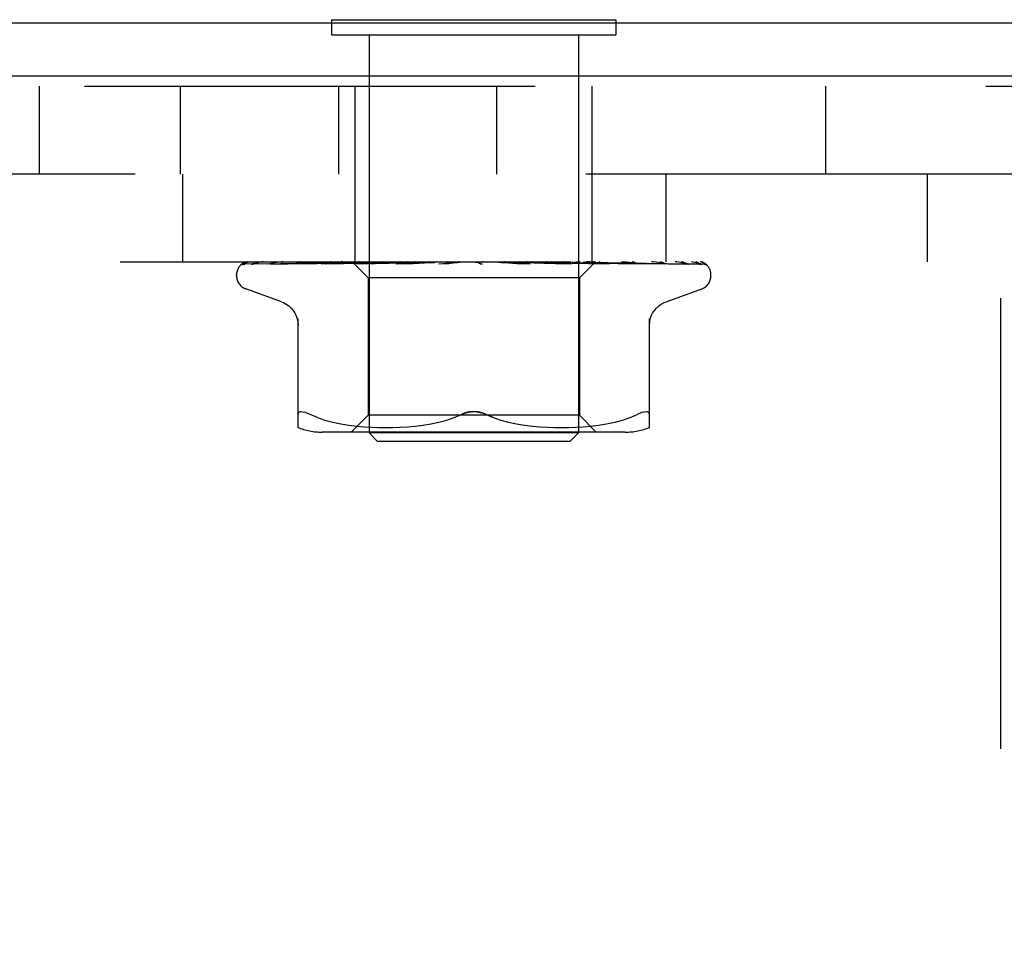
# Model space of a CAD drawing. Header units: inches. Extents: x 0 to 97.1, y 0 to 62.9.
# Tile 10 of 60: x 8.9 to 10.1, y 39.9 to 40.9. Entities that reach past the tile are written whole.
import ezdxf

# ---------------------------------------------------------------- set-up
doc = ezdxf.new("R2010")
doc.units = ezdxf.units.IN
doc.header["$LTSCALE"] = 5.342857
doc.header["$MEASUREMENT"] = 0
doc.linetypes.add('HIDDEN', pattern=[0.2, 0.1, -0.1])
doc.layers.get('0').update_dxf_attribs({"linetype": 'CONTINUOUS'})
doc.layers.add('DEFAULT_2', color=8, linetype='HIDDEN')

msp = doc.modelspace()

# ---------------------------------------------------------------- linework, layer by layer
at = {"color": 3, "linetype": 'Continuous'}
for p, q in [((10.794201, 40.943072), (5.344201, 40.943072)), ((10.794201, 40.880072), (5.342201, 40.880072))]:
    msp.add_line(p, q, dxfattribs=at)
at = {"color": 7, "linetype": 'Continuous'}
for p, q in [((9.280701, 40.947072), (9.280701, 40.943072)), ((9.280701, 40.947072), (9.617701, 40.947072)), ((9.617701, 40.947072), (9.617701, 40.943072))]:
    msp.add_line(p, q, dxfattribs=at)
at = {"layer": 'DEFAULT_2', "color": 8, "linetype": 'HIDDEN'}
for p, q in [((9.280701, 40.943072), (9.280701, 40.929072)), ((9.617701, 40.943072), (9.617701, 40.929072)), ((9.280701, 40.929072), (9.617701, 40.929072)), ((9.325201, 40.929072), (9.325201, 40.457072)), ((9.573201, 40.929072), (9.573201, 40.457072)), ((5.782201, 40.868072), (10.116201, 40.868072)), ((8.934201, 40.764072), (8.934201, 40.868072)), ((9.101701, 40.764072), (9.101701, 40.868072)), ((9.289105, 40.764072), (9.289105, 40.868072)), ((9.308701, 40.660072), (9.308701, 40.868072)), ((9.476701, 40.764072), (9.476701, 40.868072)), ((9.589701, 40.660072), (9.589701, 40.868072)), ((9.866201, 40.868072), (9.866201, 40.764072)), ((10.116201, 40.764072), (5.782201, 40.764072)), ((9.104101, 40.764072), (9.104101, 40.660072)), ((9.676901, 40.764072), (9.676901, 40.660072)), ((9.986901, 40.764072), (9.986901, 40.660072)), ((10.074201, 39.014072), (10.074201, 40.764072)), ((5.824201, 40.660072), (10.074201, 40.660072)), ((9.17757, 40.657429), (9.224111, 40.658103)), ((9.188571, 40.657429), (9.232636, 40.658103)), ((9.205054, 40.65739), (9.205518, 40.657429)), ((9.205512, 40.657429), (9.32183, 40.659285)), ((9.2084, 40.657429), (9.228237, 40.65776)), ((9.223728, 40.658103), (9.288435, 40.659031)), ((9.228237, 40.65776), (9.287787, 40.658738)), ((9.232636, 40.658103), (9.294371, 40.659031)), ((9.232956, 40.657424), (9.233051, 40.65743)), ((9.233046, 40.657429), (9.336304, 40.659286)), ((9.23717, 40.657492), (9.236892, 40.657428)), ((9.236943, 40.657429), (9.290028, 40.65843)), ((9.2553, 40.660072), (9.249639, 40.659452)), ((9.268406, 40.65743), (9.355121, 40.659286)), ((9.268541, 40.657439), (9.268411, 40.65743)), ((9.2757, 40.658209), (9.268549, 40.65744)), ((9.273172, 40.65743), (9.316998, 40.65843)), ((9.283887, 40.659057), (9.2757, 40.658209)), ((9.288317, 40.659031), (9.306361, 40.659285)), ((9.288435, 40.659031), (9.306413, 40.659285)), ((9.290028, 40.65843), (9.336641, 40.659286)), ((9.29402, 40.659031), (9.311632, 40.659285)), ((9.30495, 40.660072), (9.323951, 40.641071)), ((9.306413, 40.659285), (9.306338, 40.659308)), ((9.306362, 40.659285), (9.306389, 40.659308)), ((9.310323, 40.657431), (9.37736, 40.659287)), ((9.310578, 40.657447), (9.310327, 40.657431)), ((9.323112, 40.658645), (9.310584, 40.657447)), ((9.311632, 40.659285), (9.31145, 40.659308)), ((9.311479, 40.659285), (9.311601, 40.659308)), ((9.315792, 40.657431), (9.348773, 40.658431)), ((9.316998, 40.65843), (9.355534, 40.659286)), ((9.32183, 40.659285), (9.321541, 40.659308)), ((9.321581, 40.659285), (9.321787, 40.659308)), ((9.331931, 40.659464), (9.323112, 40.658645)), ((9.330384, 40.660072), (9.336246, 40.659308)), ((9.338661, 40.660072), (9.331931, 40.659464)), ((9.336641, 40.659285), (9.336246, 40.659308)), ((9.336305, 40.659285), (9.336578, 40.659308)), ((9.341697, 40.660072), (9.336578, 40.659308)), ((9.348011, 40.660072), (9.355034, 40.659308)), ((9.348773, 40.658431), (9.377838, 40.659287)), ((9.355534, 40.659286), (9.355034, 40.659308)), ((9.355121, 40.659287), (9.35544, 40.659308)), ((9.361843, 40.660072), (9.35544, 40.659308)), ((9.357573, 40.657451), (9.357308, 40.657434)), ((9.357313, 40.657434), (9.402247, 40.65929)), ((9.357601, 40.657453), (9.371388, 40.658689)), ((9.363305, 40.657435), (9.377349, 40.65811)), ((9.369296, 40.660072), (9.377225, 40.659308)), ((9.371388, 40.658689), (9.377154, 40.6592)), ((9.377154, 40.6592), (9.380103, 40.65946)), ((9.377466, 40.659291), (9.377224, 40.659308)), ((9.377349, 40.65811), (9.390858, 40.658744)), ((9.37736, 40.659287), (9.37769, 40.659308)), ((9.377838, 40.659287), (9.377466, 40.659291)), ((9.385146, 40.660072), (9.37769, 40.659308)), ((9.380103, 40.65946), (9.384304, 40.659828)), ((9.384304, 40.659828), (9.387113, 40.660072)), ((9.390858, 40.658744), (9.402785, 40.659291)), ((9.393469, 40.660072), (9.402017, 40.659308)), ((9.402785, 40.65929), (9.402017, 40.659308)), ((9.402247, 40.65929), (9.402525, 40.659308)), ((9.410764, 40.660072), (9.402525, 40.659308)), ((9.407834, 40.657453), (9.437771, 40.660072)), ((9.414304, 40.657478), (9.419702, 40.658146)), ((9.419656, 40.660072), (9.428515, 40.659308)), ((9.419702, 40.658146), (9.42499, 40.658778)), ((9.42499, 40.658778), (9.429731, 40.659323)), ((9.446911, 40.660072), (9.45576, 40.659308)), ((9.452729, 40.660072), (9.453106, 40.659877)), ((9.45453, 40.659288), (9.45441, 40.659398)), ((9.454615, 40.659212), (9.45453, 40.659288)), ((9.454663, 40.659169), (9.454615, 40.659212)), ((9.454777, 40.65907), (9.454716, 40.659123)), ((9.455481, 40.658532), (9.455496, 40.658522)), ((9.465191, 40.660072), (9.456297, 40.659308)), ((9.474248, 40.660072), (9.482768, 40.659308)), ((9.482386, 40.659297), (9.490753, 40.658751)), ((9.482965, 40.659294), (9.482768, 40.659308)), ((9.482965, 40.659294), (9.516186, 40.657438)), ((9.492034, 40.660072), (9.483291, 40.659308)), ((9.515987, 40.657453), (9.486127, 40.660072)), ((9.490753, 40.658751), (9.5002, 40.658117)), ((9.5002, 40.658117), (9.509984, 40.657443)), ((9.500681, 40.660072), (9.508564, 40.659308)), ((9.508372, 40.659288), (9.509052, 40.659308)), ((9.508372, 40.659288), (9.532284, 40.658433)), ((9.508879, 40.659288), (9.508564, 40.659308)), ((9.508879, 40.659288), (9.56512, 40.657432)), ((9.517328, 40.660072), (9.509053, 40.659308)), ((9.516196, 40.657438), (9.515996, 40.657452)), ((9.525252, 40.660072), (9.532213, 40.659308)), ((9.532096, 40.659286), (9.532651, 40.659308)), ((9.532096, 40.659287), (9.56605, 40.658431)), ((9.532543, 40.659286), (9.532213, 40.659308)), ((9.532284, 40.658433), (9.559368, 40.657432)), ((9.532543, 40.659286), (9.609769, 40.65743)), ((9.540161, 40.660072), (9.532651, 40.659308)), ((9.547257, 40.659063), (9.53591, 40.660072)), ((9.547076, 40.660072), (9.552863, 40.659308)), ((9.564841, 40.65745), (9.547257, 40.659063)), ((9.552786, 40.659285), (9.553233, 40.659308)), ((9.552786, 40.659286), (9.595554, 40.65843)), ((9.553162, 40.659285), (9.552863, 40.659308)), ((9.553162, 40.659286), (9.648581, 40.657429)), ((9.559705, 40.660072), (9.553234, 40.659308)), ((9.565128, 40.657432), (9.564846, 40.657449)), ((9.565361, 40.660072), (9.569765, 40.659308)), ((9.56605, 40.658431), (9.604629, 40.65743)), ((9.569714, 40.659285), (9.570056, 40.659308)), ((9.569714, 40.659286), (9.619749, 40.658429)), ((9.570008, 40.659285), (9.569765, 40.659308)), ((9.570008, 40.659286), (9.68017, 40.657429)), ((9.575256, 40.660072), (9.570056, 40.659308)), ((9.592692, 40.659312), (9.574451, 40.641071)), ((9.582275, 40.659285), (9.58251, 40.659308)), ((9.582275, 40.659285), (9.618685, 40.658738)), ((9.582477, 40.659285), (9.582311, 40.659308)), ((9.589114, 40.659462), (9.582577, 40.660072)), ((9.597601, 40.658643), (9.589114, 40.659462)), ((9.590018, 40.659285), (9.590147, 40.659308)), ((9.590018, 40.659285), (9.607954, 40.659031)), ((9.590121, 40.659285), (9.590045, 40.659308)), ((9.593414, 40.660072), (9.592665, 40.659285)), ((9.592666, 40.659285), (9.631361, 40.658738)), ((9.592671, 40.659291), (9.592689, 40.659308)), ((9.595554, 40.65843), (9.64423, 40.657429)), ((9.609554, 40.657444), (9.597601, 40.658643)), ((9.598941, 40.659031), (9.617914, 40.658738)), ((9.609764, 40.65743), (9.609561, 40.657444)), ((9.618685, 40.658738), (9.638884, 40.658429)), ((9.619749, 40.658429), (9.676763, 40.657429)), ((9.631361, 40.658738), (9.699156, 40.65776)), ((9.638884, 40.658429), (9.7034, 40.657429)), ((9.648535, 40.657434), (9.641895, 40.658204)), ((9.648577, 40.65743), (9.648544, 40.657433)), ((9.648964, 40.658429), (9.671034, 40.658103)), ((9.671034, 40.658103), (9.716243, 40.657429)), ((9.680412, 40.657411), (9.67496, 40.658185)), ((9.676764, 40.65743), (9.676994, 40.657412)), ((9.680165, 40.65743), (9.680277, 40.657425)), ((9.680277, 40.657425), (9.680421, 40.657411)), ((9.725937, 40.655754), (9.725881, 40.655807)), ((9.167951, 40.643575), (9.167951, 40.644405)), ((9.323951, 40.641071), (9.323951, 40.478048)), ((9.574451, 40.641071), (9.323951, 40.641071)), ((9.574451, 40.641071), (9.574451, 40.478048)), ((9.730451, 40.643575), (9.730451, 40.644405)), ((9.221209, 40.612521), (9.178917, 40.627914)), ((9.677193, 40.612521), (9.719485, 40.627914)), ((9.240868, 40.463564), (9.240868, 40.592786)), ((9.657535, 40.463564), (9.657535, 40.592786)), ((9.250253, 40.481217), (9.248148, 40.481893)), ((9.250253, 40.481217), (9.252692, 40.480245)), ((9.255451, 40.478983), (9.252692, 40.480245)), ((9.263913, 40.475377), (9.255451, 40.478983)), ((9.263883, 40.475387), (9.272773, 40.472312)), ((9.272725, 40.472326), (9.282131, 40.469803)), ((9.323951, 40.478048), (9.303951, 40.458048)), ((9.574451, 40.478048), (9.323951, 40.478048)), ((9.407861, 40.469778), (9.417168, 40.472273)), ((9.41712, 40.472258), (9.426037, 40.475344)), ((9.426016, 40.475336), (9.434618, 40.478983)), ((9.472386, 40.475336), (9.463784, 40.478983)), ((9.481235, 40.472273), (9.490542, 40.469778)), ((9.574451, 40.478048), (9.594451, 40.458048)), ((9.616272, 40.469803), (9.625677, 40.472326)), ((9.625629, 40.472312), (9.634519, 40.475387)), ((9.634489, 40.475377), (9.642951, 40.478983)), ((9.282078, 40.469816), (9.291686, 40.467801)), ((9.291635, 40.46781), (9.301223, 40.466289)), ((9.301173, 40.466296), (9.310592, 40.465185)), ((9.310536, 40.465191), (9.319519, 40.464421)), ((9.319437, 40.464426), (9.328169, 40.463937)), ((9.328054, 40.463942), (9.336551, 40.463652)), ((9.336406, 40.463655), (9.344862, 40.463568)), ((9.344692, 40.463568), (9.353288, 40.463649)), ((9.353099, 40.463645), (9.361875, 40.463936)), ((9.361676, 40.463927), (9.370761, 40.46444)), ((9.370566, 40.464426), (9.379859, 40.465224)), ((9.379679, 40.465205), (9.389173, 40.466332)), ((9.389019, 40.466311), (9.398564, 40.467834)), ((9.398443, 40.467812), (9.407944, 40.469797)), ((9.490458, 40.469797), (9.499959, 40.467812)), ((9.499839, 40.467834), (9.509384, 40.466311)), ((9.50923, 40.466332), (9.518724, 40.465205)), ((9.518543, 40.465224), (9.527836, 40.464426)), ((9.527641, 40.46444), (9.536726, 40.463927)), ((9.536527, 40.463936), (9.545304, 40.463645)), ((9.545114, 40.463649), (9.553711, 40.463568)), ((9.55354, 40.463568), (9.561996, 40.463655)), ((9.561852, 40.463652), (9.570348, 40.463942)), ((9.570233, 40.463937), (9.578965, 40.464426)), ((9.578883, 40.464421), (9.587866, 40.465191)), ((9.58781, 40.465185), (9.59723, 40.466296)), ((9.59718, 40.466289), (9.606767, 40.46781)), ((9.606716, 40.467801), (9.616324, 40.469816)), ((9.628794, 40.458048), (9.269609, 40.458048)), ((9.335201, 40.447072), (9.325201, 40.457072)), ((9.573201, 40.457072), (9.325201, 40.457072)), ((9.563201, 40.447072), (9.335201, 40.447072)), ((9.563201, 40.447072), (9.573201, 40.457072))]:
    msp.add_line(p, q, dxfattribs=at)
for points in [[(9.174843, 40.656738), (9.175175, 40.656901), (9.175697, 40.657107), (9.176291, 40.657276), (9.176933, 40.657387), (9.177574, 40.657429)], [(9.184645, 40.660072), (9.183022, 40.659691), (9.181389, 40.659255), (9.179852, 40.658791), (9.178399, 40.658297), (9.177024, 40.657764), (9.175725, 40.657185), (9.174849, 40.656741)], [(9.17534, 40.656672), (9.175304, 40.656646), (9.175247, 40.656606), (9.175291, 40.656634), (9.175443, 40.656724), (9.175716, 40.656866), (9.176097, 40.657031), (9.176577, 40.657193), (9.177131, 40.657325), (9.177732, 40.657407), (9.178171, 40.657429)], [(9.181428, 40.660072), (9.181206, 40.659992), (9.180533, 40.65973), (9.179888, 40.65945), (9.179275, 40.659157), (9.178693, 40.658856), (9.178146, 40.658551), (9.177633, 40.658246), (9.177156, 40.657947), (9.17672, 40.657658), (9.176323, 40.657385), (9.175976, 40.657138), (9.17534, 40.656672)], [(9.178988, 40.660072), (9.178019, 40.659702), (9.177147, 40.659305), (9.177011, 40.659237)], [(9.185674, 40.657286), (9.185882, 40.657333), (9.186364, 40.657405), (9.186801, 40.657429)], [(9.19956, 40.660072), (9.197833, 40.659792), (9.195546, 40.659392), (9.193324, 40.658975), (9.191169, 40.658542), (9.18908, 40.658092), (9.187065, 40.657626), (9.185678, 40.657285)], [(9.186795, 40.657429), (9.253307, 40.658429), (9.274135, 40.658738)], [(9.187384, 40.657301), (9.187313, 40.657264), (9.187171, 40.657193), (9.187143, 40.65718), (9.18724, 40.657217), (9.187475, 40.657288), (9.187837, 40.657364), (9.188309, 40.657419), (9.188571, 40.657429)], [(9.187879, 40.657572), (9.187552, 40.657392), (9.187384, 40.657301)], [(9.193136, 40.660072), (9.192882, 40.659983), (9.192204, 40.659726), (9.19155, 40.659455), (9.190924, 40.659173), (9.190327, 40.658886), (9.18976, 40.658599), (9.189227, 40.658317), (9.18873, 40.658046), (9.187879, 40.657572)], [(9.223379, 40.660072), (9.221437, 40.659825), (9.218503, 40.659434), (9.21559, 40.659027), (9.212707, 40.658605), (9.209853, 40.658168), (9.207036, 40.657718), (9.205061, 40.65739)], [(9.208027, 40.657422), (9.20795, 40.657394), (9.207891, 40.657376), (9.20796, 40.657391), (9.208165, 40.657418), (9.208398, 40.657429)], [(9.209324, 40.658006), (9.208838, 40.657774), (9.208436, 40.657591), (9.208133, 40.657463), (9.208027, 40.657422)], [(9.214025, 40.660072), (9.213509, 40.659888), (9.212698, 40.65957), (9.211924, 40.65924), (9.211193, 40.658907), (9.21051, 40.658583), (9.209324, 40.658006)], [(9.249639, 40.659452), (9.246117, 40.659047), (9.242583, 40.658629), (9.239037, 40.658196), (9.232966, 40.657425)], [(9.24334, 40.660072), (9.242692, 40.659833), (9.241815, 40.659478), (9.240989, 40.659119), (9.240224, 40.658773), (9.239509, 40.658445), (9.238844, 40.658144), (9.238243, 40.657885), (9.237714, 40.657674), (9.237297, 40.65753), (9.23717, 40.657492)], [(9.276556, 40.658572), (9.275871, 40.658268), (9.275226, 40.658), (9.274628, 40.657774), (9.274105, 40.657606), (9.273676, 40.657498), (9.273362, 40.657446), (9.27317, 40.65743)], [(9.280015, 40.660072), (9.27956, 40.659896), (9.27877, 40.659569), (9.278006, 40.659232), (9.276556, 40.658572)], [(9.294192, 40.660072), (9.291844, 40.659847), (9.283887, 40.659057)], [(9.305023, 40.660072), (9.305302, 40.65988), (9.305614, 40.659689), (9.305959, 40.659498), (9.306338, 40.659308)], [(9.305324, 40.660072), (9.305638, 40.659798), (9.305899, 40.659582), (9.306107, 40.659423), (9.30626, 40.659323), (9.306353, 40.659285), (9.306362, 40.659285)], [(9.305959, 40.660072), (9.306166, 40.659798), (9.306315, 40.659582), (9.306408, 40.659423), (9.306443, 40.659323), (9.306419, 40.659285), (9.306413, 40.659285)], [(9.306762, 40.660072), (9.306618, 40.65988), (9.306508, 40.659689), (9.306431, 40.659498), (9.306389, 40.659308)], [(9.308494, 40.660072), (9.309186, 40.65988), (9.30991, 40.659689), (9.310665, 40.659498), (9.31145, 40.659308)], [(9.30989, 40.660072), (9.3103, 40.659798), (9.310662, 40.659582), (9.310978, 40.659423), (9.311243, 40.659323), (9.31145, 40.659285), (9.311479, 40.659285)], [(9.31365, 40.660072), (9.313088, 40.65988), (9.312559, 40.659689), (9.312064, 40.659498), (9.311601, 40.659308)], [(9.31177, 40.660072), (9.311863, 40.659798), (9.311896, 40.659582), (9.311869, 40.659423), (9.311786, 40.659323), (9.311632, 40.659285)], [(9.321151, 40.659372), (9.31967, 40.658664), (9.318939, 40.658331), (9.318221, 40.658033), (9.317539, 40.657786), (9.316909, 40.657602), (9.316359, 40.657488), (9.31591, 40.657437), (9.315783, 40.657431)], [(9.317051, 40.660072), (9.318132, 40.65988), (9.31924, 40.659689), (9.320377, 40.659498), (9.321541, 40.659308)], [(9.319491, 40.660072), (9.319981, 40.659798), (9.320432, 40.659582), (9.320845, 40.659423), (9.321213, 40.659323), (9.321526, 40.659285), (9.321581, 40.659285)], [(9.32271, 40.660072), (9.321901, 40.659722), (9.321151, 40.659372)], [(9.325437, 40.660072), (9.324477, 40.65988), (9.323549, 40.659689), (9.322652, 40.659498), (9.321787, 40.659308)], [(9.322549, 40.660072), (9.322523, 40.659798), (9.322439, 40.659582), (9.322295, 40.659423), (9.322095, 40.659323), (9.32183, 40.659285)], [(9.333779, 40.660072), (9.334333, 40.659798), (9.334856, 40.659582), (9.335351, 40.659423), (9.335808, 40.659323), (9.336216, 40.659285), (9.336305, 40.659285)], [(9.337905, 40.660072), (9.337763, 40.659798), (9.337564, 40.659582), (9.337306, 40.659423), (9.336998, 40.659323), (9.336641, 40.659285)], [(9.35224, 40.660072), (9.352841, 40.659797), (9.353417, 40.659581), (9.353969, 40.659423), (9.354493, 40.659324), (9.354982, 40.659286), (9.355121, 40.659287)], [(9.357284, 40.660072), (9.35703, 40.659798), (9.356724, 40.659582), (9.356362, 40.659423), (9.355956, 40.659323), (9.355534, 40.659286)], [(9.369846, 40.660072), (9.36967, 40.659987), (9.369064, 40.65968), (9.368471, 40.659362), (9.367873, 40.659039), (9.36726, 40.658715), (9.366622, 40.658399), (9.365951, 40.6581), (9.365262, 40.657839), (9.364559, 40.65763), (9.363886, 40.657494), (9.363287, 40.657435)], [(9.374204, 40.660072), (9.374823, 40.659798), (9.375431, 40.659582), (9.376034, 40.659423), (9.376618, 40.659323), (9.377168, 40.659285), (9.37736, 40.659287)], [(9.379985, 40.660072), (9.379657, 40.659817), (9.37929, 40.659612), (9.378881, 40.659454), (9.378438, 40.659347), (9.377967, 40.659293), (9.377838, 40.659287)], [(9.39888, 40.660072), (9.399498, 40.659798), (9.400117, 40.659582), (9.400742, 40.659423), (9.401358, 40.659323), (9.40195, 40.659285), (9.402247, 40.65929)], [(9.405188, 40.660072), (9.404741, 40.659798), (9.404257, 40.659582), (9.403731, 40.659423), (9.403176, 40.659323), (9.402785, 40.65929)], [(9.419628, 40.660072), (9.41947, 40.659977), (9.419087, 40.659731), (9.41872, 40.659484), (9.418347, 40.659228), (9.417954, 40.658964), (9.417533, 40.658695), (9.417067, 40.658423), (9.416542, 40.658154), (9.41596, 40.657904), (9.415317, 40.657687), (9.41465, 40.657531), (9.414218, 40.657468)], [(9.425374, 40.660072), (9.425969, 40.659798), (9.426576, 40.659582), (9.4272, 40.659423), (9.427827, 40.659323), (9.42844, 40.659285), (9.429047, 40.659308)], [(9.429731, 40.659323), (9.429128, 40.659285), (9.428515, 40.659308)], [(9.431981, 40.660072), (9.43146, 40.659798), (9.430912, 40.659582), (9.430331, 40.659423), (9.429731, 40.659323)], [(9.453106, 40.659877), (9.45328, 40.659798), (9.453853, 40.659582), (9.454454, 40.659423), (9.455068, 40.659323), (9.45568, 40.659285), (9.456297, 40.659308)], [(9.453106, 40.659877), (9.453517, 40.659677), (9.453964, 40.659444), (9.45439, 40.659209), (9.454796, 40.65897), (9.455186, 40.658727), (9.455481, 40.658532)], [(9.45441, 40.659398), (9.454354, 40.659449), (9.45427, 40.659523), (9.454159, 40.659618), (9.454012, 40.659736), (9.453842, 40.659865), (9.453663, 40.659991), (9.453541, 40.660072)], [(9.454502, 40.659309), (9.454539, 40.65928), (9.454623, 40.659206), (9.454756, 40.65909), (9.45494, 40.658935), (9.45518, 40.658747), (9.455481, 40.658532)], [(9.455003, 40.658884), (9.45492, 40.658951), (9.454844, 40.659013)], [(9.455496, 40.658522), (9.45542, 40.658574), (9.4553, 40.658658), (9.455191, 40.658738), (9.455093, 40.658813)], [(9.455496, 40.658522), (9.455825, 40.658315), (9.456233, 40.658093), (9.4567, 40.657883), (9.457221, 40.657699), (9.457792, 40.657554), (9.458388, 40.657462), (9.45898, 40.657429), (9.459566, 40.657453)], [(9.459397, 40.660072), (9.458821, 40.659798), (9.458229, 40.659582), (9.457613, 40.659423), (9.45699, 40.659323), (9.456374, 40.659285), (9.45576, 40.659308)], [(9.479957, 40.660072), (9.480443, 40.659798), (9.480961, 40.659582), (9.481518, 40.659423), (9.482097, 40.659323), (9.482386, 40.659297)], [(9.482386, 40.659297), (9.482686, 40.659285), (9.483291, 40.659308)], [(9.486444, 40.660072), (9.485835, 40.659798), (9.485219, 40.659582), (9.484592, 40.659423), (9.483967, 40.659323), (9.483362, 40.659285), (9.482965, 40.659294)], [(9.50464, 40.659645), (9.504132, 40.659933), (9.503873, 40.660072)], [(9.510024, 40.657442), (9.509877, 40.657453), (9.509241, 40.65754), (9.508575, 40.657699), (9.507911, 40.65792), (9.507286, 40.658179), (9.506697, 40.658463), (9.50615, 40.658758), (9.505634, 40.659055), (9.50464, 40.659645)], [(9.506073, 40.660072), (9.506477, 40.659798), (9.506922, 40.659582), (9.507413, 40.659423), (9.507938, 40.659323), (9.508372, 40.659288)], [(9.512145, 40.660072), (9.511524, 40.659798), (9.510908, 40.659582), (9.510291, 40.659423), (9.509688, 40.659323), (9.509114, 40.659285), (9.508879, 40.659288)], [(9.530134, 40.660072), (9.530441, 40.659798), (9.530797, 40.659582), (9.531205, 40.659423), (9.531655, 40.659323), (9.532096, 40.659286)], [(9.535571, 40.660072), (9.53496, 40.659798), (9.534366, 40.659582), (9.533782, 40.659423), (9.533223, 40.659323), (9.532702, 40.659285), (9.532543, 40.659286)], [(9.55127, 40.660072), (9.551469, 40.659798), (9.551723, 40.659582), (9.552033, 40.659423), (9.552392, 40.659323), (9.552786, 40.659285)], [(9.555235, 40.658771), (9.553884, 40.65945), (9.553215, 40.659778), (9.552573, 40.660072)], [(9.555876, 40.660072), (9.555298, 40.659798), (9.554746, 40.659582), (9.554216, 40.659423), (9.553721, 40.659323), (9.553271, 40.659285), (9.553162, 40.659285)], [(9.559379, 40.657433), (9.55927, 40.657438), (9.558719, 40.6575), (9.558072, 40.657637), (9.557366, 40.657852), (9.55665, 40.658124), (9.555934, 40.658437), (9.555235, 40.658771)], [(9.568716, 40.660072), (9.568801, 40.659798), (9.568943, 40.659582), (9.569145, 40.659423), (9.5694, 40.659323), (9.569714, 40.659285)], [(9.572325, 40.660072), (9.5718, 40.659798), (9.571312, 40.659582), (9.570855, 40.659423), (9.570441, 40.659323), (9.570079, 40.659285), (9.570008, 40.659285)], [(9.579449, 40.660072), (9.580213, 40.65988), (9.580945, 40.659689), (9.581644, 40.659498), (9.582311, 40.659308)], [(9.581843, 40.660072), (9.58181, 40.659798), (9.581835, 40.659582), (9.581921, 40.659423), (9.582064, 40.659323), (9.582275, 40.659285)], [(9.584324, 40.660072), (9.583872, 40.659798), (9.583464, 40.659582), (9.583097, 40.659423), (9.582779, 40.659323), (9.582518, 40.659285), (9.582477, 40.659285)], [(9.586251, 40.660072), (9.58536, 40.65988), (9.584439, 40.659689), (9.58349, 40.659498), (9.58251, 40.659308)], [(9.588828, 40.660072), (9.589183, 40.65988), (9.589504, 40.659689), (9.589791, 40.659498), (9.590045, 40.659308)], [(9.590176, 40.660072), (9.590026, 40.659798), (9.589934, 40.659582), (9.589901, 40.659423), (9.589925, 40.659323), (9.590018, 40.659285)], [(9.591439, 40.660072), (9.591076, 40.659798), (9.590763, 40.659582), (9.590499, 40.659423), (9.590289, 40.659323), (9.590139, 40.659285), (9.590121, 40.659285)], [(9.592292, 40.660072), (9.591804, 40.65988), (9.591283, 40.659689), (9.590731, 40.659498), (9.590147, 40.659308)], [(9.593162, 40.660072), (9.593094, 40.65988), (9.592992, 40.659689), (9.592857, 40.659498), (9.592689, 40.659308)], [(9.60111, 40.658551), (9.59952, 40.659287), (9.598699, 40.659657), (9.597853, 40.660011), (9.597699, 40.660072)], [(9.60463, 40.657431), (9.604308, 40.657457), (9.603842, 40.65754), (9.603262, 40.657697), (9.602598, 40.657926), (9.60187, 40.658217), (9.60111, 40.658551)], [(9.607718, 40.659031), (9.695125, 40.65776), (9.717435, 40.657429)], [(9.617914, 40.658738), (9.680278, 40.65776), (9.701058, 40.657429)], [(9.641895, 40.658204), (9.638046, 40.658635), (9.634228, 40.659053), (9.630445, 40.659457), (9.624446, 40.660072)], [(9.639727, 40.659188), (9.638931, 40.659534), (9.638098, 40.659873), (9.637567, 40.660072)], [(9.644232, 40.65743), (9.64423, 40.65743), (9.644143, 40.657439), (9.643915, 40.65748), (9.643555, 40.657575), (9.643078, 40.657733), (9.64251, 40.657953), (9.641882, 40.658218), (9.641202, 40.65852), (9.639727, 40.659188)], [(9.67496, 40.658185), (9.671747, 40.65862), (9.668526, 40.659039), (9.665296, 40.659445), (9.662067, 40.659834), (9.660012, 40.660072)], [(9.676967, 40.657418), (9.676929, 40.657428), (9.676731, 40.657489), (9.676404, 40.65761), (9.675962, 40.657794), (9.675425, 40.658034), (9.674827, 40.658311), (9.674163, 40.658623), (9.673435, 40.65896), (9.672648, 40.659311), (9.671802, 40.659664), (9.670911, 40.660002), (9.670713, 40.660072)], [(9.704128, 40.657353), (9.702447, 40.657685), (9.700027, 40.658141), (9.697551, 40.658582), (9.695026, 40.659007), (9.692452, 40.659418), (9.689834, 40.659812), (9.688004, 40.660072)], [(9.69992, 40.65832), (9.69933, 40.658618), (9.6987, 40.658925), (9.698034, 40.659234), (9.697333, 40.659538), (9.696604, 40.659829), (9.69593, 40.660072)], [(9.699156, 40.65776), (9.721809, 40.657429), (9.722202, 40.657408), (9.722586, 40.657364), (9.722961, 40.657297), (9.723324, 40.65721), (9.723675, 40.657103), (9.724012, 40.656979), (9.724333, 40.656839), (9.724636, 40.656687), (9.724923, 40.656523), (9.725187, 40.656353), (9.725427, 40.656182), (9.72563, 40.656023), (9.725781, 40.655896), (9.725883, 40.655804), (9.725929, 40.655761), (9.725935, 40.655755)], [(9.701861, 40.657334), (9.701906, 40.657322), (9.70197, 40.657303), (9.701899, 40.657331), (9.701688, 40.657425), (9.701362, 40.657582), (9.700949, 40.657791), (9.69992, 40.65832)], [(9.70106, 40.657429), (9.701407, 40.65741), (9.701721, 40.657365), (9.701861, 40.657334)], [(9.703395, 40.657429), (9.703857, 40.657398), (9.704129, 40.657355)], [(9.719145, 40.657137), (9.71804, 40.657501), (9.716414, 40.657995), (9.714705, 40.658466), (9.712917, 40.658916), (9.711048, 40.659346), (9.709096, 40.659757), (9.707447, 40.660072)], [(9.717099, 40.657728), (9.71662, 40.658017), (9.716097, 40.658321), (9.71553, 40.658635), (9.714925, 40.658951), (9.714283, 40.659264), (9.713605, 40.659568), (9.712895, 40.659856), (9.712302, 40.660072)], [(9.716241, 40.657429), (9.716652, 40.657409), (9.717195, 40.657335), (9.717658, 40.657225), (9.718013, 40.657108), (9.718231, 40.657018), (9.718288, 40.656991)], [(9.718288, 40.656991), (9.718321, 40.656974), (9.718288, 40.656993), (9.718138, 40.657083), (9.717874, 40.657246), (9.717099, 40.657728)], [(9.71743, 40.657429), (9.718009, 40.657392), (9.718588, 40.657295), (9.71908, 40.65716), (9.719136, 40.657141)], [(9.726108, 40.655627), (9.725264, 40.656452), (9.724137, 40.657319), (9.722988, 40.658023), (9.721808, 40.658618), (9.720574, 40.659144), (9.719264, 40.659615), (9.717742, 40.660072)], [(9.725591, 40.656091), (9.725469, 40.656207), (9.725331, 40.656338), (9.725179, 40.656478), (9.725014, 40.656627), (9.724838, 40.656782), (9.72465, 40.656943), (9.724449, 40.65711), (9.724237, 40.65728), (9.724015, 40.657454), (9.723781, 40.65763), (9.723537, 40.657808), (9.723282, 40.657987), (9.723017, 40.658165), (9.722743, 40.658344), (9.722459, 40.658521), (9.722166, 40.658698), (9.721862, 40.658872), (9.721549, 40.659044), (9.721225, 40.659213), (9.720893, 40.659378), (9.720552, 40.659538), (9.720202, 40.659693), (9.719844, 40.659842), (9.719478, 40.659985), (9.719241, 40.660072)], [(9.725881, 40.655807), (9.725769, 40.655917), (9.725591, 40.656091)], [(9.221677, 40.612351), (9.223594, 40.611574), (9.226854, 40.609863), (9.229891, 40.607742), (9.232653, 40.60523), (9.235086, 40.602373), (9.237133, 40.599219), (9.238757, 40.595831), (9.23993, 40.592277), (9.240635, 40.588614), (9.240868, 40.584943)], [(9.657535, 40.584943), (9.657768, 40.588614), (9.658472, 40.592277), (9.659645, 40.595831), (9.661269, 40.599219), (9.663316, 40.602373), (9.665749, 40.60523), (9.668512, 40.607742), (9.671548, 40.609863), (9.674808, 40.611574), (9.676726, 40.612351)], [(9.243465, 40.48229), (9.242395, 40.481893), (9.241582, 40.481217), (9.241054, 40.480245), (9.240868, 40.478983)], [(9.243465, 40.48229), (9.244775, 40.482424), (9.246329, 40.48229), (9.248148, 40.481893)], [(9.434618, 40.478983), (9.435874, 40.479562), (9.437199, 40.480105), (9.438595, 40.480616), (9.440048, 40.481079), (9.441547, 40.481483), (9.443078, 40.481822), (9.444633, 40.482086), (9.446186, 40.482276), (9.447708, 40.482387), (9.449201, 40.482421)], [(9.449201, 40.482421), (9.446815, 40.482333), (9.444376, 40.482049), (9.441899, 40.481565), (9.439424, 40.480889), (9.436991, 40.480029), (9.434618, 40.478983)], [(9.449201, 40.482421), (9.45111, 40.482363), (9.453031, 40.482187), (9.454967, 40.481887), (9.456878, 40.481478), (9.458733, 40.480964), (9.460515, 40.480365), (9.462197, 40.479708), (9.463784, 40.478983)], [(9.463784, 40.478983), (9.461409, 40.48003), (9.458974, 40.48089), (9.456498, 40.481566), (9.454022, 40.48205), (9.451585, 40.482334), (9.449201, 40.482421)], [(9.650254, 40.481893), (9.652073, 40.48229), (9.653627, 40.482424), (9.654937, 40.48229)], [(9.657535, 40.478983), (9.657348, 40.480245), (9.65682, 40.481217), (9.656007, 40.481893), (9.654937, 40.48229)], [(9.463784, 40.478983), (9.472365, 40.475344), (9.481283, 40.472258)], [(9.650254, 40.481893), (9.648149, 40.481217), (9.64571, 40.480245), (9.642951, 40.478983)]]:
    msp.add_lwpolyline(points, dxfattribs=at)
for centre, radius, start, end in [((9.184618, 40.644405), 0.016667, 117.148769, 180), ((9.713785, 40.644405), 0.016667, 0, 42.235341), ((9.184618, 40.643575), 0.016667, 180, 250), ((9.713785, 40.643575), 0.016667, 290, 360), ((9.269609, 40.535625), 0.077578, 247.923935, 270), ((9.628794, 40.535625), 0.077578, 270, 292.076065)]:
    msp.add_arc(centre, radius, start, end, dxfattribs=at)

doc.saveas('drawing.dxf')
